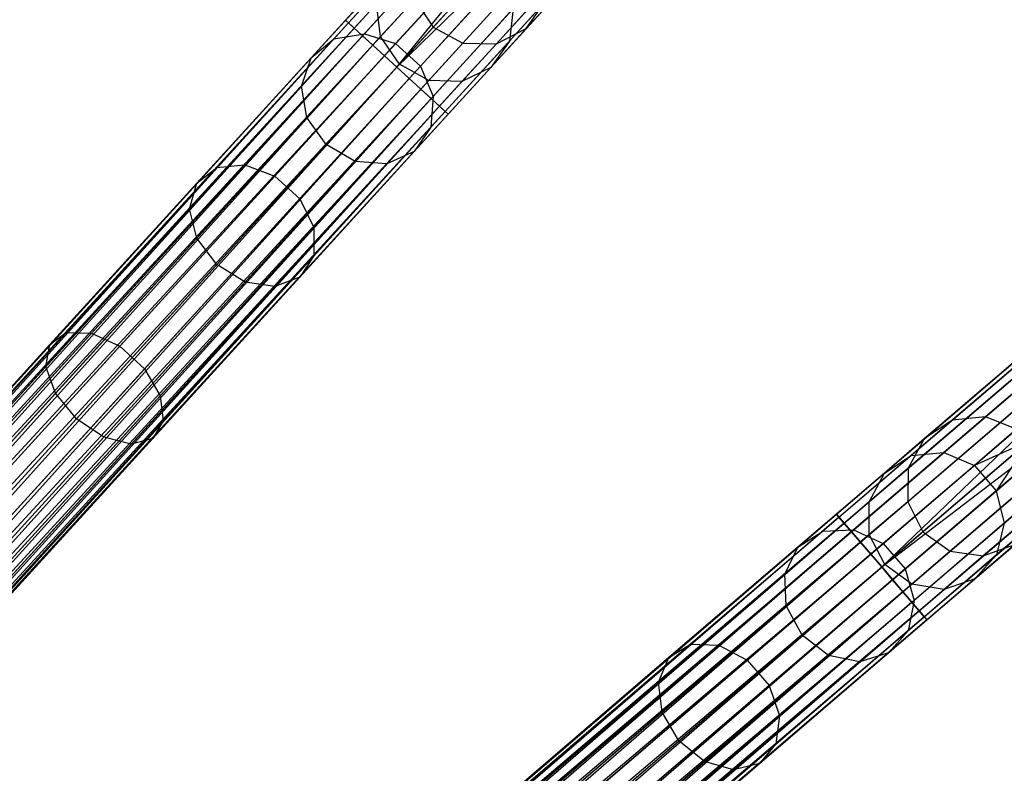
# Model space of a CAD drawing. Extents: x -102 to 101, y -101 to 102.
# Tile 243 of 256: x 48 to 62, y 49 to 60. Entities that reach past the tile are written whole.
import ezdxf

# ---------------------------------------------------------------- set-up
doc = ezdxf.new("R2010")
doc.units = 0
doc.header["$LTSCALE"] = 25.4
doc.layers.get('0').update_dxf_attribs({"linetype": 'CONTINUOUS'})

# ---------------------------------------------------------------- blocks, each defined once
blk = doc.blocks.new('NL2500012268_STL')
at = {"color": 0}
for p, q in [((169.736, 73.611, 306.175), (157.487, 60.175, 46.175)), ((169.736, 73.611, 306.175), (157.487, 60.175, 46.175)), ((171.061, 73.59, 306.113), (158.812, 60.154, 46.113)), ((171.061, 73.59, 306.113), (158.812, 60.154, 46.113)), ((170.156, 73.382, 306.167), (157.908, 59.946, 46.167)), ((170.156, 73.382, 306.167), (157.908, 59.946, 46.167)), ((170.634, 73.375, 306.145), (158.386, 59.939, 46.145)), ((170.634, 73.375, 306.145), (158.386, 59.939, 46.145)), ((179.167, 66.447, 306.053), (165.36, 54.618, 46.053)), ((179.167, 66.447, 306.053), (165.36, 54.618, 46.053)), ((178.692, 66.397, 306.08), (164.885, 54.569, 46.08)), ((178.692, 66.397, 306.08), (164.885, 54.569, 46.08)), ((178.294, 66.133, 306.113), (164.488, 54.304, 46.113)), ((178.294, 66.133, 306.113), (164.488, 54.304, 46.113)), ((178.066, 65.714, 306.145), (164.259, 53.885, 46.145)), ((178.066, 65.714, 306.145), (164.259, 53.885, 46.145)), ((178.058, 65.235, 306.167), (164.252, 53.407, 46.167)), ((178.058, 65.235, 306.167), (164.252, 53.407, 46.167)), ((178.274, 64.808, 306.175), (164.467, 52.979, 46.175)), ((178.274, 64.808, 306.175), (164.467, 52.979, 46.175)), ((178.663, 64.53, 306.167), (164.856, 52.701, 46.167)), ((178.663, 64.53, 306.167), (164.856, 52.701, 46.167)), ((179.137, 64.464, 306.145), (165.33, 52.635, 46.145)), ((179.137, 64.464, 306.145), (165.33, 52.635, 46.145)), ((156.233, 60.273, 327.379), (158.961, 63.264, 326.963)), ((156.233, 60.273, 327.379), (158.961, 63.264, 326.963)), ((156.276, 60.234, 327.855), (159.068, 63.297, 327.428)), ((156.276, 60.234, 327.855), (159.068, 63.297, 327.428)), ((156.359, 60.158, 326.932), (159.025, 63.083, 326.525)), ((156.359, 60.158, 326.932), (159.025, 63.083, 326.525)), ((156.477, 60.051, 328.249), (159.323, 63.173, 327.814)), ((156.477, 60.051, 328.249), (159.323, 63.173, 327.814)), ((156.79, 59.765, 328.471), (159.667, 62.921, 328.032)), ((156.79, 59.765, 328.471), (159.667, 62.921, 328.032)), ((156.967, 59.604, 328.5), (159.667, 62.921, 328.032)), ((156.967, 59.604, 328.5), (159.667, 62.921, 328.032)), ((156.623, 59.917, 326.615), (159.246, 62.793, 326.214)), ((156.623, 59.917, 326.615), (159.246, 62.793, 326.214)), ((156.967, 59.604, 328.5), (160.021, 62.599, 328.032)), ((156.967, 59.604, 328.5), (160.021, 62.599, 328.032)), ((157.144, 59.443, 328.471), (160.021, 62.599, 328.032)), ((157.144, 59.443, 328.471), (160.021, 62.599, 328.032)), ((156.967, 59.604, 326.5), (159.574, 62.463, 326.102)), ((156.967, 59.604, 326.5), (159.574, 62.463, 326.102)), ((157.457, 59.157, 328.249), (160.303, 62.28, 327.814)), ((157.457, 59.157, 328.249), (160.303, 62.28, 327.814)), ((157.31, 59.291, 326.615), (159.933, 62.167, 326.214)), ((157.31, 59.291, 326.615), (159.933, 62.167, 326.214)), ((157.575, 59.049, 326.932), (160.241, 61.974, 326.525)), ((157.575, 59.049, 326.932), (160.241, 61.974, 326.525)), ((157.658, 58.974, 327.855), (160.45, 62.037, 327.428)), ((157.658, 58.974, 327.855), (160.45, 62.037, 327.428)), ((157.7, 58.935, 327.379), (160.428, 61.927, 326.963)), ((157.7, 58.935, 327.379), (160.428, 61.927, 326.963)), ((157.19, 61.236, 41.792), (156.07, 60.008, 37.765)), ((157.19, 61.236, 41.792), (156.07, 60.008, 37.765)), ((157.646, 61.333, 41.682), (156.504, 60.081, 37.577)), ((157.646, 61.333, 41.682), (156.504, 60.081, 37.577)), ((158.103, 61.205, 41.619), (156.949, 59.94, 37.471)), ((158.103, 61.205, 41.619), (156.949, 59.94, 37.471)), ((156.84, 60.938, 41.925), (155.747, 59.739, 37.993)), ((156.84, 60.938, 41.925), (155.747, 59.739, 37.993)), ((158.456, 60.883, 41.619), (157.303, 59.617, 37.471)), ((158.456, 60.883, 41.619), (157.303, 59.617, 37.471)), ((157.221, 60.572, 46.167), (156.736, 60.04, 42.14)), ((157.221, 60.572, 46.167), (156.736, 60.04, 42.14)), ((157.221, 60.572, 46.167), (157.487, 60.175, 46.175)), ((157.221, 60.572, 46.167), (157.487, 60.175, 46.175)), ((159.089, 60.544, 46.08), (158.572, 59.977, 41.792)), ((159.089, 60.544, 46.08), (158.572, 59.977, 41.792)), ((158.812, 60.154, 46.113), (159.089, 60.544, 46.08)), ((158.812, 60.154, 46.113), (159.089, 60.544, 46.08)), ((156.676, 60.507, 42.051), (155.607, 59.334, 38.207)), ((156.676, 60.507, 42.051), (155.607, 59.334, 38.207)), ((156.736, 60.04, 42.14), (156.676, 60.507, 42.051)), ((156.736, 60.04, 42.14), (156.676, 60.507, 42.051)), ((158.626, 60.439, 41.682), (157.484, 59.187, 37.577)), ((158.626, 60.439, 41.682), (157.484, 59.187, 37.577)), ((158.626, 60.439, 41.682), (158.572, 59.977, 41.792)), ((158.626, 60.439, 41.682), (158.572, 59.977, 41.792)), ((156.233, 60.273, 327.379), (131.05, 32.648, 327.621)), ((131.05, 32.648, 327.379), (156.233, 60.273, 327.379)), ((156.233, 60.273, 327.379), (131.05, 32.648, 327.621)), ((131.05, 32.648, 327.379), (156.233, 60.273, 327.379)), ((131.092, 32.609, 327.145), (156.233, 60.273, 327.379)), ((131.092, 32.609, 327.145), (156.233, 60.273, 327.379)), ((156.276, 60.234, 327.855), (156.233, 60.273, 327.379)), ((156.233, 60.273, 327.379), (156.359, 60.158, 326.932)), ((156.233, 60.273, 327.379), (156.359, 60.158, 326.932)), ((156.276, 60.234, 327.855), (156.233, 60.273, 327.379)), ((131.05, 32.648, 327.621), (156.276, 60.234, 327.855)), ((131.05, 32.648, 327.621), (156.276, 60.234, 327.855)), ((131.092, 32.609, 327.855), (156.276, 60.234, 327.855)), ((131.092, 32.609, 327.855), (156.276, 60.234, 327.855)), ((156.359, 60.158, 326.932), (131.092, 32.609, 327.145)), ((156.359, 60.158, 326.932), (131.092, 32.609, 327.145)), ((156.276, 60.234, 327.855), (131.175, 32.533, 328.068)), ((156.276, 60.234, 327.855), (131.175, 32.533, 328.068)), ((131.175, 32.533, 326.932), (156.359, 60.158, 326.932)), ((131.175, 32.533, 326.932), (156.359, 60.158, 326.932)), ((131.293, 32.426, 326.751), (156.359, 60.158, 326.932)), ((131.293, 32.426, 326.751), (156.359, 60.158, 326.932)), ((156.477, 60.051, 328.249), (156.276, 60.234, 327.855)), ((156.477, 60.051, 328.249), (156.276, 60.234, 327.855)), ((156.359, 60.158, 326.932), (156.623, 59.917, 326.615)), ((156.359, 60.158, 326.932), (156.623, 59.917, 326.615)), ((157.487, 60.175, 46.175), (157.005, 59.646, 42.172)), ((157.487, 60.175, 46.175), (157.005, 59.646, 42.172)), ((157.487, 60.175, 46.175), (157.908, 59.946, 46.167)), ((157.487, 60.175, 46.175), (157.908, 59.946, 46.167)), ((158.812, 60.154, 46.113), (158.307, 59.601, 41.925)), ((158.812, 60.154, 46.113), (158.307, 59.601, 41.925)), ((158.386, 59.939, 46.145), (158.812, 60.154, 46.113)), ((158.386, 59.939, 46.145), (158.812, 60.154, 46.113)), ((131.175, 32.533, 328.068), (156.477, 60.051, 328.249)), ((131.175, 32.533, 328.068), (156.477, 60.051, 328.249)), ((131.293, 32.426, 328.249), (156.477, 60.051, 328.249)), ((131.293, 32.426, 328.249), (156.477, 60.051, 328.249)), ((156.477, 60.051, 328.249), (131.44, 32.292, 328.385)), ((156.477, 60.051, 328.249), (131.44, 32.292, 328.385)), ((156.07, 60.008, 37.765), (154.399, 58.175, 34.185)), ((156.07, 60.008, 37.765), (154.399, 58.175, 34.185)), ((156.504, 60.081, 37.577), (154.801, 58.212, 33.927)), ((156.504, 60.081, 37.577), (154.801, 58.212, 33.927)), ((156.736, 60.04, 42.14), (155.684, 58.887, 38.358)), ((156.736, 60.04, 42.14), (155.684, 58.887, 38.358)), ((155.747, 59.739, 37.993), (156.07, 60.008, 37.765)), ((155.747, 59.739, 37.993), (156.07, 60.008, 37.765)), ((156.07, 60.008, 37.765), (156.504, 60.081, 37.577)), ((156.07, 60.008, 37.765), (156.504, 60.081, 37.577)), ((156.79, 59.765, 328.471), (156.477, 60.051, 328.249)), ((156.79, 59.765, 328.471), (156.477, 60.051, 328.249)), ((156.504, 60.081, 37.577), (156.949, 59.94, 37.471)), ((156.504, 60.081, 37.577), (156.949, 59.94, 37.471)), ((157.005, 59.646, 42.172), (156.736, 60.04, 42.14)), ((157.005, 59.646, 42.172), (156.736, 60.04, 42.14)), ((158.572, 59.977, 41.792), (157.452, 58.748, 37.765)), ((158.572, 59.977, 41.792), (157.452, 58.748, 37.765)), ((158.572, 59.977, 41.792), (158.307, 59.601, 41.925)), ((158.572, 59.977, 41.792), (158.307, 59.601, 41.925)), ((156.623, 59.917, 326.615), (131.293, 32.426, 326.751)), ((156.623, 59.917, 326.615), (131.293, 32.426, 326.751)), ((131.44, 32.292, 326.615), (156.623, 59.917, 326.615)), ((131.44, 32.292, 326.615), (156.623, 59.917, 326.615)), ((131.607, 32.14, 326.529), (156.623, 59.917, 326.615)), ((131.607, 32.14, 326.529), (156.623, 59.917, 326.615)), ((156.949, 59.94, 37.471), (155.227, 58.051, 33.781)), ((156.949, 59.94, 37.471), (155.227, 58.051, 33.781)), ((156.623, 59.917, 326.615), (156.967, 59.604, 326.5)), ((156.623, 59.917, 326.615), (156.967, 59.604, 326.5)), ((156.949, 59.94, 37.471), (157.303, 59.617, 37.471)), ((156.949, 59.94, 37.471), (157.303, 59.617, 37.471)), ((157.908, 59.946, 46.167), (157.423, 59.414, 42.14)), ((157.908, 59.946, 46.167), (157.423, 59.414, 42.14)), ((158.386, 59.939, 46.145), (157.893, 59.398, 42.051)), ((158.386, 59.939, 46.145), (157.893, 59.398, 42.051)), ((157.908, 59.946, 46.167), (158.386, 59.939, 46.145)), ((157.908, 59.946, 46.167), (158.386, 59.939, 46.145)), ((131.44, 32.292, 328.385), (156.79, 59.765, 328.471)), ((131.44, 32.292, 328.385), (156.79, 59.765, 328.471)), ((131.607, 32.14, 328.471), (156.79, 59.765, 328.471)), ((131.607, 32.14, 328.471), (156.79, 59.765, 328.471)), ((155.747, 59.739, 37.993), (154.114, 57.948, 34.495)), ((155.747, 59.739, 37.993), (154.114, 57.948, 34.495)), ((155.607, 59.334, 38.207), (155.747, 59.739, 37.993)), ((155.607, 59.334, 38.207), (155.747, 59.739, 37.993)), ((156.967, 59.604, 328.5), (156.79, 59.765, 328.471)), ((156.967, 59.604, 328.5), (156.79, 59.765, 328.471)), ((131.607, 32.14, 326.529), (156.967, 59.604, 326.5)), ((131.607, 32.14, 326.529), (156.967, 59.604, 326.5)), ((131.783, 31.979, 328.5), (156.967, 59.604, 328.5)), ((131.783, 31.979, 328.5), (156.967, 59.604, 328.5)), ((131.783, 31.979, 326.5), (156.967, 59.604, 326.5)), ((131.783, 31.979, 326.5), (156.967, 59.604, 326.5)), ((131.96, 31.818, 326.529), (156.967, 59.604, 326.5)), ((131.96, 31.818, 326.529), (156.967, 59.604, 326.5)), ((157.303, 59.617, 37.471), (155.581, 57.728, 33.781)), ((157.303, 59.617, 37.471), (155.581, 57.728, 33.781)), ((155.96, 58.499, 38.413), (157.005, 59.646, 42.172)), ((155.96, 58.499, 38.413), (157.005, 59.646, 42.172)), ((156.967, 59.604, 326.5), (157.31, 59.291, 326.615)), ((157.144, 59.443, 328.471), (156.967, 59.604, 328.5)), ((157.144, 59.443, 328.471), (156.967, 59.604, 328.5)), ((156.967, 59.604, 326.5), (157.31, 59.291, 326.615)), ((157.423, 59.414, 42.14), (157.005, 59.646, 42.172)), ((157.423, 59.414, 42.14), (157.005, 59.646, 42.172)), ((158.307, 59.601, 41.925), (157.214, 58.401, 37.993)), ((158.307, 59.601, 41.925), (157.214, 58.401, 37.993)), ((157.303, 59.617, 37.471), (157.484, 59.187, 37.577)), ((157.303, 59.617, 37.471), (157.484, 59.187, 37.577)), ((158.307, 59.601, 41.925), (157.893, 59.398, 42.051)), ((158.307, 59.601, 41.925), (157.893, 59.398, 42.051)), ((131.96, 31.818, 328.471), (157.144, 59.443, 328.471)), ((131.96, 31.818, 328.471), (157.144, 59.443, 328.471)), ((157.144, 59.443, 328.471), (132.127, 31.666, 328.385)), ((157.144, 59.443, 328.471), (132.127, 31.666, 328.385)), ((157.423, 59.414, 42.14), (156.371, 58.26, 38.358)), ((157.423, 59.414, 42.14), (156.371, 58.26, 38.358)), ((157.893, 59.398, 42.051), (156.824, 58.225, 38.207)), ((157.893, 59.398, 42.051), (156.824, 58.225, 38.207)), ((157.457, 59.157, 328.249), (157.144, 59.443, 328.471)), ((157.457, 59.157, 328.249), (157.144, 59.443, 328.471)), ((157.893, 59.398, 42.051), (157.423, 59.414, 42.14)), ((157.893, 59.398, 42.051), (157.423, 59.414, 42.14)), ((157.31, 59.291, 326.615), (131.96, 31.818, 326.529)), ((157.31, 59.291, 326.615), (131.96, 31.818, 326.529)), ((132.127, 31.666, 326.615), (157.31, 59.291, 326.615)), ((132.127, 31.666, 326.615), (157.31, 59.291, 326.615)), ((132.274, 31.532, 326.751), (157.31, 59.291, 326.615)), ((132.274, 31.532, 326.751), (157.31, 59.291, 326.615)), ((155.607, 59.334, 38.207), (154.012, 57.584, 34.788)), ((155.607, 59.334, 38.207), (154.012, 57.584, 34.788)), ((155.684, 58.887, 38.358), (155.607, 59.334, 38.207)), ((155.684, 58.887, 38.358), (155.607, 59.334, 38.207)), ((157.31, 59.291, 326.615), (157.575, 59.049, 326.932)), ((157.31, 59.291, 326.615), (157.575, 59.049, 326.932)), ((132.127, 31.666, 328.385), (157.457, 59.157, 328.249)), ((132.127, 31.666, 328.385), (157.457, 59.157, 328.249)), ((132.274, 31.532, 328.249), (157.457, 59.157, 328.249)), ((132.274, 31.532, 328.249), (157.457, 59.157, 328.249)), ((157.457, 59.157, 328.249), (132.392, 31.424, 328.068)), ((157.457, 59.157, 328.249), (132.392, 31.424, 328.068)), ((157.484, 59.187, 37.577), (155.781, 57.318, 33.927)), ((157.484, 59.187, 37.577), (155.781, 57.318, 33.927)), ((157.484, 59.187, 37.577), (157.452, 58.748, 37.765)), ((157.484, 59.187, 37.577), (157.452, 58.748, 37.765)), ((157.658, 58.974, 327.855), (157.457, 59.157, 328.249)), ((157.658, 58.974, 327.855), (157.457, 59.157, 328.249)), ((157.575, 59.049, 326.932), (132.274, 31.532, 326.751)), ((157.575, 59.049, 326.932), (132.274, 31.532, 326.751)), ((132.392, 31.424, 326.932), (157.575, 59.049, 326.932)), ((132.392, 31.424, 326.932), (157.575, 59.049, 326.932)), ((132.474, 31.349, 327.145), (157.575, 59.049, 326.932)), ((132.474, 31.349, 327.145), (157.575, 59.049, 326.932)), ((157.575, 59.049, 326.932), (157.7, 58.935, 327.379)), ((157.575, 59.049, 326.932), (157.7, 58.935, 327.379)), ((132.392, 31.424, 328.068), (157.658, 58.974, 327.855)), ((132.392, 31.424, 328.068), (157.658, 58.974, 327.855)), ((132.474, 31.349, 327.855), (157.658, 58.974, 327.855)), ((132.474, 31.349, 327.855), (157.658, 58.974, 327.855)), ((157.7, 58.935, 327.379), (132.474, 31.349, 327.145)), ((157.7, 58.935, 327.379), (132.474, 31.349, 327.145)), ((157.658, 58.974, 327.855), (132.517, 31.31, 327.621)), ((157.658, 58.974, 327.855), (132.517, 31.31, 327.621)), ((132.517, 31.31, 327.379), (157.7, 58.935, 327.379)), ((132.517, 31.31, 327.621), (157.7, 58.935, 327.379)), ((132.517, 31.31, 327.621), (157.7, 58.935, 327.379)), ((132.517, 31.31, 327.379), (157.7, 58.935, 327.379)), ((155.684, 58.887, 38.358), (154.115, 57.165, 34.996)), ((155.684, 58.887, 38.358), (154.115, 57.165, 34.996)), ((155.96, 58.499, 38.413), (155.684, 58.887, 38.358)), ((155.96, 58.499, 38.413), (155.684, 58.887, 38.358)), ((157.7, 58.935, 327.379), (157.658, 58.974, 327.855)), ((157.7, 58.935, 327.379), (157.658, 58.974, 327.855)), ((157.452, 58.748, 37.765), (155.781, 56.915, 34.185)), ((157.452, 58.748, 37.765), (155.781, 56.915, 34.185)), ((157.452, 58.748, 37.765), (157.214, 58.401, 37.993)), ((157.452, 58.748, 37.765), (157.214, 58.401, 37.993)), ((154.4, 56.788, 35.071), (155.96, 58.499, 38.413)), ((154.4, 56.788, 35.071), (155.96, 58.499, 38.413)), ((156.371, 58.26, 38.358), (155.96, 58.499, 38.413)), ((156.371, 58.26, 38.358), (155.96, 58.499, 38.413)), ((157.214, 58.401, 37.993), (155.582, 56.611, 34.495)), ((157.214, 58.401, 37.993), (155.582, 56.611, 34.495)), ((157.214, 58.401, 37.993), (156.824, 58.225, 38.207)), ((157.214, 58.401, 37.993), (156.824, 58.225, 38.207)), ((154.399, 58.175, 34.185), (152.253, 55.82, 31.214)), ((154.399, 58.175, 34.185), (152.253, 55.82, 31.214)), ((154.801, 58.212, 33.927), (152.613, 55.812, 30.898)), ((154.801, 58.212, 33.927), (152.613, 55.812, 30.898)), ((154.114, 57.948, 34.495), (154.399, 58.175, 34.185)), ((154.114, 57.948, 34.495), (154.399, 58.175, 34.185)), ((154.399, 58.175, 34.185), (154.801, 58.212, 33.927)), ((154.399, 58.175, 34.185), (154.801, 58.212, 33.927)), ((154.801, 58.212, 33.927), (155.227, 58.051, 33.781)), ((154.801, 58.212, 33.927), (155.227, 58.051, 33.781)), ((156.371, 58.26, 38.358), (154.802, 56.539, 34.996)), ((156.371, 58.26, 38.358), (154.802, 56.539, 34.996)), ((156.824, 58.225, 38.207), (155.228, 56.475, 34.788)), ((156.824, 58.225, 38.207), (155.228, 56.475, 34.788)), ((156.824, 58.225, 38.207), (156.371, 58.26, 38.358)), ((156.824, 58.225, 38.207), (156.371, 58.26, 38.358)), ((155.227, 58.051, 33.781), (153.016, 55.625, 30.72)), ((155.227, 58.051, 33.781), (153.016, 55.625, 30.72)), ((155.227, 58.051, 33.781), (155.581, 57.728, 33.781)), ((155.227, 58.051, 33.781), (155.581, 57.728, 33.781)), ((154.114, 57.948, 34.495), (152.018, 55.649, 31.594)), ((154.114, 57.948, 34.495), (152.018, 55.649, 31.594)), ((154.012, 57.584, 34.788), (154.114, 57.948, 34.495)), ((154.012, 57.584, 34.788), (154.114, 57.948, 34.495)), ((155.581, 57.728, 33.781), (153.37, 55.303, 30.72)), ((155.581, 57.728, 33.781), (153.37, 55.303, 30.72)), ((155.581, 57.728, 33.781), (155.781, 57.318, 33.927)), ((155.581, 57.728, 33.781), (155.781, 57.318, 33.927)), ((154.012, 57.584, 34.788), (151.963, 55.336, 31.952)), ((154.012, 57.584, 34.788), (151.963, 55.336, 31.952)), ((154.115, 57.165, 34.996), (154.012, 57.584, 34.788)), ((154.115, 57.165, 34.996), (154.012, 57.584, 34.788)), ((155.781, 57.318, 33.927), (153.593, 54.918, 30.898)), ((155.781, 57.318, 33.927), (153.593, 54.918, 30.898)), ((155.781, 57.318, 33.927), (155.781, 56.915, 34.185)), ((155.781, 57.318, 33.927), (155.781, 56.915, 34.185)), ((154.115, 57.165, 34.996), (152.099, 54.954, 32.206)), ((154.115, 57.165, 34.996), (152.099, 54.954, 32.206)), ((154.4, 56.788, 35.071), (154.115, 57.165, 34.996)), ((154.4, 56.788, 35.071), (154.115, 57.165, 34.996)), ((155.781, 56.915, 34.185), (153.635, 54.561, 31.214)), ((155.781, 56.915, 34.185), (153.635, 54.561, 31.214)), ((155.781, 56.915, 34.185), (155.582, 56.611, 34.495)), ((155.781, 56.915, 34.185), (155.582, 56.611, 34.495)), ((152.396, 54.59, 32.297), (154.4, 56.788, 35.071)), ((152.396, 54.59, 32.297), (154.4, 56.788, 35.071)), ((154.802, 56.539, 34.996), (154.4, 56.788, 35.071)), ((154.802, 56.539, 34.996), (154.4, 56.788, 35.071)), ((155.582, 56.611, 34.495), (153.485, 54.311, 31.594)), ((155.582, 56.611, 34.495), (153.485, 54.311, 31.594)), ((155.582, 56.611, 34.495), (155.228, 56.475, 34.788)), ((155.582, 56.611, 34.495), (155.228, 56.475, 34.788)), ((154.802, 56.539, 34.996), (152.786, 54.328, 32.206)), ((154.802, 56.539, 34.996), (152.786, 54.328, 32.206)), ((155.228, 56.475, 34.788), (153.179, 54.227, 31.952)), ((155.228, 56.475, 34.788), (153.179, 54.227, 31.952)), ((155.228, 56.475, 34.788), (154.802, 56.539, 34.996)), ((155.228, 56.475, 34.788), (154.802, 56.539, 34.996)), ((152.253, 55.82, 31.214), (149.73, 53.053, 28.989)), ((152.253, 55.82, 31.214), (149.73, 53.053, 28.989)), ((152.613, 55.812, 30.898), (150.041, 52.991, 28.63)), ((152.613, 55.812, 30.898), (150.041, 52.991, 28.63)), ((152.018, 55.649, 31.594), (152.253, 55.82, 31.214)), ((152.018, 55.649, 31.594), (152.253, 55.82, 31.214)), ((152.253, 55.82, 31.214), (152.613, 55.812, 30.898)), ((152.253, 55.82, 31.214), (152.613, 55.812, 30.898)), ((152.613, 55.812, 30.898), (153.016, 55.625, 30.72)), ((152.613, 55.812, 30.898), (153.016, 55.625, 30.72)), ((163.235, 53.23, 327.379), (166.309, 55.864, 326.963)), ((163.235, 53.23, 327.379), (166.309, 55.864, 326.963)), ((163.272, 53.187, 327.855), (166.42, 55.884, 327.428)), ((163.272, 53.187, 327.855), (166.42, 55.884, 327.428)), ((152.018, 55.649, 31.594), (149.554, 52.946, 29.421)), ((152.018, 55.649, 31.594), (149.554, 52.946, 29.421)), ((153.016, 55.625, 30.72), (150.416, 52.773, 28.428)), ((153.016, 55.625, 30.72), (150.416, 52.773, 28.428)), ((151.963, 55.336, 31.952), (152.018, 55.649, 31.594)), ((151.963, 55.336, 31.952), (152.018, 55.649, 31.594)), ((153.016, 55.625, 30.72), (153.37, 55.303, 30.72)), ((153.016, 55.625, 30.72), (153.37, 55.303, 30.72)), ((163.345, 53.102, 326.932), (166.35, 55.676, 326.525)), ((163.345, 53.102, 326.932), (166.35, 55.676, 326.525)), ((163.449, 52.98, 328.249), (166.658, 55.729, 327.814)), ((163.449, 52.98, 328.249), (166.658, 55.729, 327.814)), ((151.963, 55.336, 31.952), (149.554, 52.694, 29.828)), ((151.963, 55.336, 31.952), (149.554, 52.694, 29.828)), ((152.099, 54.954, 32.206), (151.963, 55.336, 31.952)), ((152.099, 54.954, 32.206), (151.963, 55.336, 31.952)), ((163.578, 52.83, 326.615), (166.534, 55.362, 326.214)), ((163.578, 52.83, 326.615), (166.534, 55.362, 326.214)), ((163.725, 52.658, 328.471), (166.968, 55.437, 328.032)), ((163.725, 52.658, 328.471), (166.968, 55.437, 328.032)), ((163.881, 52.477, 328.5), (166.968, 55.437, 328.032)), ((163.881, 52.477, 328.5), (166.968, 55.437, 328.032)), ((153.37, 55.303, 30.72), (150.77, 52.451, 28.428)), ((153.37, 55.303, 30.72), (150.77, 52.451, 28.428)), ((153.37, 55.303, 30.72), (153.593, 54.918, 30.898)), ((153.37, 55.303, 30.72), (153.593, 54.918, 30.898)), ((163.881, 52.477, 328.5), (167.279, 55.073, 328.032)), ((163.881, 52.477, 328.5), (167.279, 55.073, 328.032)), ((164.036, 52.295, 328.471), (167.279, 55.073, 328.032)), ((164.036, 52.295, 328.471), (167.279, 55.073, 328.032)), ((152.099, 54.954, 32.206), (149.73, 52.355, 30.116)), ((152.099, 54.954, 32.206), (149.73, 52.355, 30.116)), ((153.593, 54.918, 30.898), (151.021, 52.097, 28.63)), ((153.593, 54.918, 30.898), (151.021, 52.097, 28.63)), ((152.396, 54.59, 32.297), (152.099, 54.954, 32.206)), ((152.396, 54.59, 32.297), (152.099, 54.954, 32.206)), ((153.593, 54.918, 30.898), (153.635, 54.561, 31.214)), ((153.593, 54.918, 30.898), (153.635, 54.561, 31.214)), ((163.881, 52.477, 326.5), (166.819, 54.994, 326.102)), ((163.881, 52.477, 326.5), (166.819, 54.994, 326.102)), ((164.183, 52.124, 326.615), (167.139, 54.656, 326.214)), ((164.183, 52.124, 326.615), (167.139, 54.656, 326.214)), ((164.312, 51.973, 328.249), (167.521, 54.722, 327.814)), ((164.312, 51.973, 328.249), (167.521, 54.722, 327.814)), ((150.041, 52.007, 30.221), (152.396, 54.59, 32.297)), ((150.041, 52.007, 30.221), (152.396, 54.59, 32.297)), ((153.635, 54.561, 31.214), (151.112, 51.793, 28.989)), ((153.635, 54.561, 31.214), (151.112, 51.793, 28.989)), ((152.786, 54.328, 32.206), (152.396, 54.59, 32.297)), ((152.786, 54.328, 32.206), (152.396, 54.59, 32.297)), ((153.635, 54.561, 31.214), (153.485, 54.311, 31.594)), ((153.635, 54.561, 31.214), (153.485, 54.311, 31.594)), ((164.885, 54.569, 46.08), (164.303, 54.069, 41.792)), ((164.885, 54.569, 46.08), (164.303, 54.069, 41.792)), ((164.885, 54.569, 46.08), (164.488, 54.304, 46.113)), ((164.885, 54.569, 46.08), (164.488, 54.304, 46.113)), ((165.36, 54.618, 46.053), (164.767, 54.109, 41.682)), ((165.36, 54.618, 46.053), (164.767, 54.109, 41.682)), ((165.36, 54.618, 46.053), (164.885, 54.569, 46.08)), ((165.36, 54.618, 46.053), (164.885, 54.569, 46.08)), ((165.805, 54.44, 46.037), (165.36, 54.618, 46.053)), ((165.805, 54.44, 46.037), (165.36, 54.618, 46.053)), ((164.416, 51.852, 326.932), (167.421, 54.426, 326.525)), ((164.416, 51.852, 326.932), (167.421, 54.426, 326.525)), ((164.489, 51.767, 327.855), (167.637, 54.463, 327.428)), ((164.489, 51.767, 327.855), (167.637, 54.463, 327.428)), ((164.526, 51.723, 327.379), (167.601, 54.357, 326.963)), ((164.526, 51.723, 327.379), (167.601, 54.357, 326.963)), ((165.805, 54.44, 46.037), (165.205, 53.926, 41.619)), ((165.805, 54.44, 46.037), (165.205, 53.926, 41.619)), ((152.786, 54.328, 32.206), (150.417, 51.729, 30.116)), ((152.786, 54.328, 32.206), (150.417, 51.729, 30.116)), ((153.179, 54.227, 31.952), (150.77, 51.585, 29.828)), ((153.179, 54.227, 31.952), (150.77, 51.585, 29.828)), ((153.485, 54.311, 31.594), (151.021, 51.608, 29.421)), ((153.485, 54.311, 31.594), (151.021, 51.608, 29.421)), ((153.179, 54.227, 31.952), (152.786, 54.328, 32.206)), ((153.179, 54.227, 31.952), (152.786, 54.328, 32.206)), ((153.485, 54.311, 31.594), (153.179, 54.227, 31.952)), ((153.485, 54.311, 31.594), (153.179, 54.227, 31.952)), ((164.488, 54.304, 46.113), (163.919, 53.817, 41.925)), ((164.488, 54.304, 46.113), (163.919, 53.817, 41.925)), ((164.488, 54.304, 46.113), (164.259, 53.885, 46.145)), ((164.488, 54.304, 46.113), (164.259, 53.885, 46.145)), ((165.982, 54.277, 46.035), (165.205, 53.926, 41.619)), ((165.982, 54.277, 46.035), (165.205, 53.926, 41.619)), ((165.982, 54.277, 46.035), (165.516, 53.563, 41.619)), ((165.982, 54.277, 46.035), (165.516, 53.563, 41.619)), ((164.303, 54.069, 41.792), (163.04, 52.988, 37.765)), ((164.303, 54.069, 41.792), (163.04, 52.988, 37.765)), ((164.767, 54.109, 41.682), (163.48, 53.007, 37.577)), ((164.767, 54.109, 41.682), (163.48, 53.007, 37.577)), ((163.919, 53.817, 41.925), (164.303, 54.069, 41.792)), ((163.919, 53.817, 41.925), (164.303, 54.069, 41.792)), ((164.303, 54.069, 41.792), (164.767, 54.109, 41.682)), ((164.303, 54.069, 41.792), (164.767, 54.109, 41.682)), ((164.767, 54.109, 41.682), (165.205, 53.926, 41.619)), ((164.767, 54.109, 41.682), (165.205, 53.926, 41.619)), ((166.116, 54.077, 46.037), (165.516, 53.563, 41.619)), ((166.116, 54.077, 46.037), (165.516, 53.563, 41.619)), ((165.205, 53.926, 41.619), (163.904, 52.812, 37.471)), ((165.205, 53.926, 41.619), (163.904, 52.812, 37.471)), ((165.205, 53.926, 41.619), (165.516, 53.563, 41.619)), ((165.205, 53.926, 41.619), (165.516, 53.563, 41.619)), ((163.919, 53.817, 41.925), (162.686, 52.76, 37.993)), ((163.919, 53.817, 41.925), (162.686, 52.76, 37.993)), ((164.259, 53.885, 46.145), (163.703, 53.408, 42.051)), ((164.259, 53.885, 46.145), (163.703, 53.408, 42.051)), ((163.703, 53.408, 42.051), (163.919, 53.817, 41.925)), ((163.703, 53.408, 42.051), (163.919, 53.817, 41.925)), ((164.259, 53.885, 46.145), (164.252, 53.407, 46.167)), ((164.259, 53.885, 46.145), (164.252, 53.407, 46.167)), ((165.516, 53.563, 41.619), (164.216, 52.449, 37.471)), ((165.516, 53.563, 41.619), (164.216, 52.449, 37.471)), ((165.516, 53.563, 41.619), (165.63, 53.102, 41.682)), ((165.516, 53.563, 41.619), (165.63, 53.102, 41.682)), ((166.223, 53.611, 46.053), (165.63, 53.102, 41.682)), ((166.223, 53.611, 46.053), (165.63, 53.102, 41.682)), ((163.703, 53.408, 42.051), (162.498, 52.376, 38.207)), ((163.703, 53.408, 42.051), (162.498, 52.376, 38.207)), ((163.705, 52.938, 42.14), (163.703, 53.408, 42.051)), ((163.705, 52.938, 42.14), (163.703, 53.408, 42.051)), ((164.252, 53.407, 46.167), (163.705, 52.938, 42.14)), ((164.252, 53.407, 46.167), (163.705, 52.938, 42.14)), ((164.252, 53.407, 46.167), (164.467, 52.979, 46.175)), ((164.252, 53.407, 46.167), (164.467, 52.979, 46.175)), ((163.235, 53.23, 327.379), (134.847, 28.91, 327.621)), ((134.847, 28.91, 327.379), (163.235, 53.23, 327.379)), ((163.235, 53.23, 327.379), (134.847, 28.91, 327.621)), ((134.847, 28.91, 327.379), (163.235, 53.23, 327.379)), ((134.885, 28.866, 327.145), (163.235, 53.23, 327.379)), ((134.885, 28.866, 327.145), (163.235, 53.23, 327.379)), ((163.272, 53.187, 327.855), (163.235, 53.23, 327.379)), ((163.235, 53.23, 327.379), (163.345, 53.102, 326.932)), ((163.235, 53.23, 327.379), (163.345, 53.102, 326.932)), ((163.272, 53.187, 327.855), (163.235, 53.23, 327.379)), ((134.847, 28.91, 327.621), (163.272, 53.187, 327.855)), ((134.847, 28.91, 327.621), (163.272, 53.187, 327.855)), ((134.885, 28.866, 327.855), (163.272, 53.187, 327.855)), ((134.885, 28.866, 327.855), (163.272, 53.187, 327.855)), ((163.345, 53.102, 326.932), (134.885, 28.866, 327.145)), ((163.345, 53.102, 326.932), (134.885, 28.866, 327.145)), ((163.272, 53.187, 327.855), (134.958, 28.781, 328.068)), ((163.272, 53.187, 327.855), (134.958, 28.781, 328.068)), ((134.958, 28.781, 326.932), (163.345, 53.102, 326.932)), ((134.958, 28.781, 326.932), (163.345, 53.102, 326.932)), ((135.062, 28.659, 326.751), (163.345, 53.102, 326.932)), ((135.062, 28.659, 326.751), (163.345, 53.102, 326.932)), ((163.449, 52.98, 328.249), (163.272, 53.187, 327.855)), ((163.449, 52.98, 328.249), (163.272, 53.187, 327.855)), ((163.345, 53.102, 326.932), (163.578, 52.83, 326.615)), ((163.345, 53.102, 326.932), (163.578, 52.83, 326.615)), ((165.63, 53.102, 41.682), (164.343, 52, 37.577)), ((165.63, 53.102, 41.682), (164.343, 52, 37.577)), ((166.102, 53.148, 46.08), (165.519, 52.649, 41.792)), ((166.102, 53.148, 46.08), (165.519, 52.649, 41.792)), ((165.63, 53.102, 41.682), (165.519, 52.649, 41.792)), ((165.63, 53.102, 41.682), (165.519, 52.649, 41.792)), ((134.958, 28.781, 328.068), (163.449, 52.98, 328.249)), ((134.958, 28.781, 328.068), (163.449, 52.98, 328.249)), ((135.062, 28.659, 328.249), (163.449, 52.98, 328.249)), ((135.062, 28.659, 328.249), (163.449, 52.98, 328.249)), ((163.449, 52.98, 328.249), (135.191, 28.509, 328.385)), ((163.449, 52.98, 328.249), (135.191, 28.509, 328.385)), ((163.04, 52.988, 37.765), (161.157, 51.374, 34.185)), ((163.04, 52.988, 37.765), (161.157, 51.374, 34.185)), ((163.48, 53.007, 37.577), (161.56, 51.361, 33.927)), ((163.48, 53.007, 37.577), (161.56, 51.361, 33.927)), ((162.686, 52.76, 37.993), (163.04, 52.988, 37.765)), ((162.686, 52.76, 37.993), (163.04, 52.988, 37.765)), ((163.04, 52.988, 37.765), (163.48, 53.007, 37.577)), ((163.04, 52.988, 37.765), (163.48, 53.007, 37.577)), ((163.725, 52.658, 328.471), (163.449, 52.98, 328.249)), ((163.725, 52.658, 328.471), (163.449, 52.98, 328.249)), ((163.48, 53.007, 37.577), (163.904, 52.812, 37.471)), ((163.48, 53.007, 37.577), (163.904, 52.812, 37.471)), ((164.467, 52.979, 46.175), (163.924, 52.513, 42.172)), ((164.467, 52.979, 46.175), (163.924, 52.513, 42.172)), ((164.467, 52.979, 46.175), (164.856, 52.701, 46.167)), ((164.467, 52.979, 46.175), (164.856, 52.701, 46.167)), ((163.578, 52.83, 326.615), (135.062, 28.659, 326.751)), ((163.578, 52.83, 326.615), (135.062, 28.659, 326.751)), ((135.191, 28.509, 326.615), (163.578, 52.83, 326.615)), ((135.191, 28.509, 326.615), (163.578, 52.83, 326.615)), ((135.338, 28.338, 326.529), (163.578, 52.83, 326.615)), ((135.338, 28.338, 326.529), (163.578, 52.83, 326.615)), ((163.904, 52.812, 37.471), (161.963, 51.149, 33.781)), ((163.904, 52.812, 37.471), (161.963, 51.149, 33.781)), ((163.705, 52.938, 42.14), (162.519, 51.922, 38.358)), ((163.705, 52.938, 42.14), (162.519, 51.922, 38.358)), ((163.578, 52.83, 326.615), (163.881, 52.477, 326.5)), ((163.578, 52.83, 326.615), (163.881, 52.477, 326.5)), ((163.924, 52.513, 42.172), (163.705, 52.938, 42.14)), ((163.924, 52.513, 42.172), (163.705, 52.938, 42.14)), ((163.904, 52.812, 37.471), (164.216, 52.449, 37.471)), ((163.904, 52.812, 37.471), (164.216, 52.449, 37.471)), ((135.191, 28.509, 328.385), (163.725, 52.658, 328.471)), ((135.191, 28.509, 328.385), (163.725, 52.658, 328.471)), ((135.338, 28.338, 328.471), (163.725, 52.658, 328.471)), ((135.338, 28.338, 328.471), (163.725, 52.658, 328.471)), ((162.686, 52.76, 37.993), (160.846, 51.184, 34.495)), ((162.686, 52.76, 37.993), (160.846, 51.184, 34.495)), ((162.498, 52.376, 38.207), (162.686, 52.76, 37.993)), ((162.498, 52.376, 38.207), (162.686, 52.76, 37.993)), ((163.881, 52.477, 328.5), (163.725, 52.658, 328.471)), ((163.881, 52.477, 328.5), (163.725, 52.658, 328.471)), ((164.856, 52.701, 46.167), (164.309, 52.232, 42.14)), ((164.856, 52.701, 46.167), (164.309, 52.232, 42.14)), ((164.856, 52.701, 46.167), (165.33, 52.635, 46.145)), ((164.856, 52.701, 46.167), (165.33, 52.635, 46.145)), ((165.779, 52.796, 46.113), (165.21, 52.309, 41.925)), ((165.779, 52.796, 46.113), (165.21, 52.309, 41.925)), ((165.33, 52.635, 46.145), (165.779, 52.796, 46.113)), ((165.33, 52.635, 46.145), (165.779, 52.796, 46.113)), ((165.519, 52.649, 41.792), (164.257, 51.568, 37.765)), ((165.519, 52.649, 41.792), (164.257, 51.568, 37.765)), ((165.33, 52.635, 46.145), (164.774, 52.158, 42.051)), ((165.33, 52.635, 46.145), (164.774, 52.158, 42.051)), ((165.519, 52.649, 41.792), (165.21, 52.309, 41.925)), ((165.519, 52.649, 41.792), (165.21, 52.309, 41.925)), ((135.338, 28.338, 326.529), (163.881, 52.477, 326.5)), ((135.338, 28.338, 326.529), (163.881, 52.477, 326.5)), ((135.493, 28.156, 328.5), (163.881, 52.477, 328.5)), ((135.493, 28.156, 328.5), (163.881, 52.477, 328.5)), ((135.493, 28.156, 326.5), (163.881, 52.477, 326.5)), ((135.493, 28.156, 326.5), (163.881, 52.477, 326.5)), ((135.649, 27.974, 326.529), (163.881, 52.477, 326.5)), ((135.649, 27.974, 326.529), (163.881, 52.477, 326.5)), ((164.216, 52.449, 37.471), (162.275, 50.786, 33.781)), ((164.216, 52.449, 37.471), (162.275, 50.786, 33.781)), ((162.745, 51.504, 38.413), (163.924, 52.513, 42.172)), ((162.745, 51.504, 38.413), (163.924, 52.513, 42.172)), ((163.881, 52.477, 326.5), (164.183, 52.124, 326.615)), ((164.036, 52.295, 328.471), (163.881, 52.477, 328.5)), ((164.036, 52.295, 328.471), (163.881, 52.477, 328.5)), ((163.881, 52.477, 326.5), (164.183, 52.124, 326.615)), ((164.309, 52.232, 42.14), (163.924, 52.513, 42.172)), ((164.309, 52.232, 42.14), (163.924, 52.513, 42.172)), ((164.216, 52.449, 37.471), (164.343, 52, 37.577)), ((164.216, 52.449, 37.471), (164.343, 52, 37.577)), ((135.649, 27.974, 328.471), (164.036, 52.295, 328.471)), ((135.649, 27.974, 328.471), (164.036, 52.295, 328.471)), ((164.036, 52.295, 328.471), (135.796, 27.803, 328.385)), ((164.036, 52.295, 328.471), (135.796, 27.803, 328.385)), ((162.498, 52.376, 38.207), (160.699, 50.835, 34.788)), ((162.498, 52.376, 38.207), (160.699, 50.835, 34.788)), ((162.519, 51.922, 38.358), (162.498, 52.376, 38.207)), ((162.519, 51.922, 38.358), (162.498, 52.376, 38.207)), ((165.21, 52.309, 41.925), (163.978, 51.253, 37.993)), ((165.21, 52.309, 41.925), (163.978, 51.253, 37.993)), ((164.312, 51.973, 328.249), (164.036, 52.295, 328.471)), ((164.312, 51.973, 328.249), (164.036, 52.295, 328.471)), ((165.21, 52.309, 41.925), (164.774, 52.158, 42.051)), ((165.21, 52.309, 41.925), (164.774, 52.158, 42.051)), ((164.183, 52.124, 326.615), (135.649, 27.974, 326.529)), ((164.183, 52.124, 326.615), (135.649, 27.974, 326.529)), ((135.796, 27.803, 326.615), (164.183, 52.124, 326.615)), ((135.796, 27.803, 326.615), (164.183, 52.124, 326.615)), ((135.925, 27.652, 326.751), (164.183, 52.124, 326.615)), ((135.925, 27.652, 326.751), (164.183, 52.124, 326.615)), ((164.309, 52.232, 42.14), (163.124, 51.217, 38.358)), ((164.309, 52.232, 42.14), (163.124, 51.217, 38.358)), ((164.774, 52.158, 42.051), (163.569, 51.126, 38.207)), ((164.774, 52.158, 42.051), (163.569, 51.126, 38.207)), ((164.183, 52.124, 326.615), (164.416, 51.852, 326.932)), ((164.183, 52.124, 326.615), (164.416, 51.852, 326.932)), ((164.774, 52.158, 42.051), (164.309, 52.232, 42.14)), ((164.774, 52.158, 42.051), (164.309, 52.232, 42.14)), ((135.796, 27.803, 328.385), (164.312, 51.973, 328.249)), ((135.796, 27.803, 328.385), (164.312, 51.973, 328.249)), ((135.925, 27.652, 328.249), (164.312, 51.973, 328.249)), ((135.925, 27.652, 328.249), (164.312, 51.973, 328.249)), ((164.312, 51.973, 328.249), (136.029, 27.531, 328.068)), ((164.312, 51.973, 328.249), (136.029, 27.531, 328.068)), ((164.343, 52, 37.577), (162.423, 50.354, 33.927)), ((164.343, 52, 37.577), (162.423, 50.354, 33.927)), ((164.343, 52, 37.577), (164.257, 51.568, 37.765)), ((164.343, 52, 37.577), (164.257, 51.568, 37.765)), ((164.489, 51.767, 327.855), (164.312, 51.973, 328.249)), ((164.489, 51.767, 327.855), (164.312, 51.973, 328.249)), ((164.416, 51.852, 326.932), (135.925, 27.652, 326.751)), ((164.416, 51.852, 326.932), (135.925, 27.652, 326.751)), ((136.029, 27.531, 326.932), (164.416, 51.852, 326.932)), ((136.029, 27.531, 326.932), (164.416, 51.852, 326.932)), ((136.102, 27.446, 327.145), (164.416, 51.852, 326.932)), ((136.102, 27.446, 327.145), (164.416, 51.852, 326.932)), ((162.519, 51.922, 38.358), (160.75, 50.407, 34.996)), ((162.519, 51.922, 38.358), (160.75, 50.407, 34.996)), ((162.745, 51.504, 38.413), (162.519, 51.922, 38.358)), ((162.745, 51.504, 38.413), (162.519, 51.922, 38.358)), ((164.416, 51.852, 326.932), (164.526, 51.723, 327.379)), ((164.416, 51.852, 326.932), (164.526, 51.723, 327.379)), ((136.029, 27.531, 328.068), (164.489, 51.767, 327.855)), ((136.029, 27.531, 328.068), (164.489, 51.767, 327.855)), ((136.102, 27.446, 327.855), (164.489, 51.767, 327.855)), ((136.102, 27.446, 327.855), (164.489, 51.767, 327.855)), ((164.526, 51.723, 327.379), (136.102, 27.446, 327.145)), ((164.526, 51.723, 327.379), (136.102, 27.446, 327.145)), ((164.489, 51.767, 327.855), (136.139, 27.402, 327.621)), ((164.489, 51.767, 327.855), (136.139, 27.402, 327.621)), ((136.139, 27.402, 327.379), (164.526, 51.723, 327.379)), ((136.139, 27.402, 327.621), (164.526, 51.723, 327.379)), ((136.139, 27.402, 327.621), (164.526, 51.723, 327.379)), ((136.139, 27.402, 327.379), (164.526, 51.723, 327.379)), ((164.526, 51.723, 327.379), (164.489, 51.767, 327.855)), ((164.526, 51.723, 327.379), (164.489, 51.767, 327.855)), ((164.257, 51.568, 37.765), (162.373, 49.954, 34.185)), ((164.257, 51.568, 37.765), (162.373, 49.954, 34.185)), ((164.257, 51.568, 37.765), (163.978, 51.253, 37.993)), ((164.257, 51.568, 37.765), (163.978, 51.253, 37.993)), ((160.987, 49.997, 35.071), (162.745, 51.504, 38.413)), ((160.987, 49.997, 35.071), (162.745, 51.504, 38.413)), ((163.124, 51.217, 38.358), (162.745, 51.504, 38.413)), ((163.124, 51.217, 38.358), (162.745, 51.504, 38.413)), ((161.157, 51.374, 34.185), (158.737, 49.301, 31.214)), ((161.157, 51.374, 34.185), (158.737, 49.301, 31.214)), ((161.56, 51.361, 33.927), (159.093, 49.249, 30.898)), ((161.56, 51.361, 33.927), (159.093, 49.249, 30.898)), ((160.846, 51.184, 34.495), (161.157, 51.374, 34.185)), ((160.846, 51.184, 34.495), (161.157, 51.374, 34.185)), ((161.157, 51.374, 34.185), (161.56, 51.361, 33.927)), ((161.157, 51.374, 34.185), (161.56, 51.361, 33.927)), ((161.56, 51.361, 33.927), (161.963, 51.149, 33.781)), ((161.56, 51.361, 33.927), (161.963, 51.149, 33.781)), ((160.846, 51.184, 34.495), (158.483, 49.16, 31.594)), ((160.846, 51.184, 34.495), (158.483, 49.16, 31.594)), ((161.963, 51.149, 33.781), (159.471, 49.013, 30.72)), ((161.963, 51.149, 33.781), (159.471, 49.013, 30.72)), ((160.699, 50.835, 34.788), (160.846, 51.184, 34.495)), ((160.699, 50.835, 34.788), (160.846, 51.184, 34.495)), ((163.124, 51.217, 38.358), (161.355, 49.701, 34.996)), ((163.124, 51.217, 38.358), (161.355, 49.701, 34.996)), ((163.569, 51.126, 38.207), (161.77, 49.585, 34.788)), ((163.569, 51.126, 38.207), (161.77, 49.585, 34.788)), ((161.963, 51.149, 33.781), (162.275, 50.786, 33.781)), ((161.963, 51.149, 33.781), (162.275, 50.786, 33.781)), ((163.978, 51.253, 37.993), (162.138, 49.676, 34.495)), ((163.978, 51.253, 37.993), (162.138, 49.676, 34.495)), ((163.569, 51.126, 38.207), (163.124, 51.217, 38.358)), ((163.569, 51.126, 38.207), (163.124, 51.217, 38.358)), ((163.978, 51.253, 37.993), (163.569, 51.126, 38.207)), ((163.978, 51.253, 37.993), (163.569, 51.126, 38.207)), ((160.699, 50.835, 34.788), (158.39, 48.856, 31.952)), ((160.699, 50.835, 34.788), (158.39, 48.856, 31.952)), ((160.75, 50.407, 34.996), (160.699, 50.835, 34.788)), ((160.75, 50.407, 34.996), (160.699, 50.835, 34.788)), ((162.275, 50.786, 33.781), (159.782, 48.65, 30.72)), ((162.275, 50.786, 33.781), (159.782, 48.65, 30.72)), ((162.275, 50.786, 33.781), (162.423, 50.354, 33.927)), ((162.275, 50.786, 33.781), (162.423, 50.354, 33.927)), ((160.75, 50.407, 34.996), (158.478, 48.46, 32.206)), ((160.75, 50.407, 34.996), (158.478, 48.46, 32.206)), ((162.423, 50.354, 33.927), (159.956, 48.241, 30.898)), ((162.423, 50.354, 33.927), (159.956, 48.241, 30.898)), ((160.987, 49.997, 35.071), (160.75, 50.407, 34.996)), ((160.987, 49.997, 35.071), (160.75, 50.407, 34.996)), ((162.423, 50.354, 33.927), (162.373, 49.954, 34.185)), ((162.423, 50.354, 33.927), (162.373, 49.954, 34.185)), ((158.728, 48.063, 32.297), (160.987, 49.997, 35.071)), ((158.728, 48.063, 32.297), (160.987, 49.997, 35.071)), ((161.355, 49.701, 34.996), (160.987, 49.997, 35.071)), ((161.355, 49.701, 34.996), (160.987, 49.997, 35.071)), ((162.373, 49.954, 34.185), (159.954, 47.881, 31.214)), ((162.373, 49.954, 34.185), (159.954, 47.881, 31.214)), ((162.373, 49.954, 34.185), (162.138, 49.676, 34.495)), ((162.373, 49.954, 34.185), (162.138, 49.676, 34.495)), ((161.355, 49.701, 34.996), (159.083, 47.754, 32.206)), ((161.355, 49.701, 34.996), (159.083, 47.754, 32.206)), ((161.77, 49.585, 34.788), (159.461, 47.606, 31.952)), ((161.77, 49.585, 34.788), (159.461, 47.606, 31.952)), ((162.138, 49.676, 34.495), (159.775, 47.652, 31.594)), ((162.138, 49.676, 34.495), (159.775, 47.652, 31.594)), ((161.77, 49.585, 34.788), (161.355, 49.701, 34.996)), ((161.77, 49.585, 34.788), (161.355, 49.701, 34.996)), ((162.138, 49.676, 34.495), (161.77, 49.585, 34.788)), ((162.138, 49.676, 34.495), (161.77, 49.585, 34.788))]:
    blk.add_line(p, q, dxfattribs=at)

msp = doc.modelspace()

# ---------------------------------------------------------------- block references
at = {"color": 0}
msp.add_blockref('NL2500012268_STL', (-103.369, -0.081, -1716.928), dxfattribs=at)

doc.saveas('drawing.dxf')
